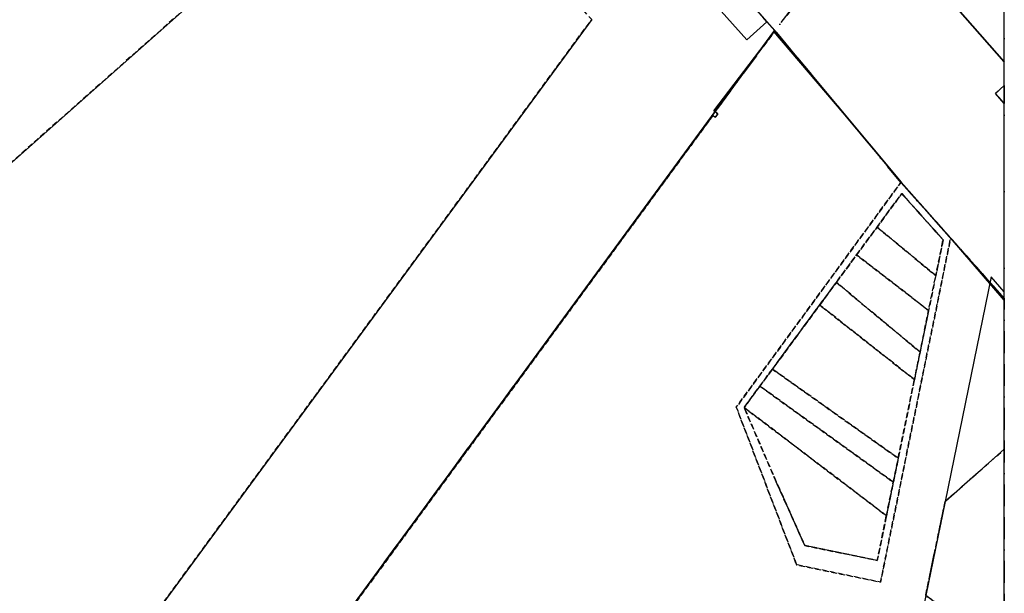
# Model space of a CAD drawing. Header units: millimetres. Extents: x 147731170 to 148246816, y 410327848 to 410827848.
# Tile 63 of 79: x 148174678 to 148231816, y 410614491 to 410647794. Entities that reach past the tile are written whole.
import ezdxf

# ---------------------------------------------------------------- set-up
doc = ezdxf.new("R2010")
doc.units = ezdxf.units.MM
doc.header["$LTSCALE"] = 100
for name, pattern in [('BORDER', [44.45, 12.7, -6.35, 12.7, -6.35, 0, -6.35]), ('HIDDEN', [9.525, 6.35, -3.175]), ('HIDDEN2', [4.7625, 3.175, -1.5875])]:
    doc.linetypes.add(name, pattern=pattern)
for name, color, linetype in [('BEGROEIDTERREINDEEL', 3, 'HIDDEN2'), ('ONBEGROEIDTERREINDEEL', 15, 'HIDDEN2'), ('PAND', 240, 'Continuous'), ('PERCEEL', 210, 'BORDER'), ('RASTERVERDELING', 8, 'HIDDEN'), ('SCHEIDING', 14, 'HIDDEN2'), ('WEGDEEL', 8, 'Continuous')]:
    doc.layers.add(name, color=color, linetype=linetype)

msp = doc.modelspace()

# ---------------------------------------------------------------- linework, layer by layer
at = {"layer": 'BEGROEIDTERREINDEEL', "flags": 128}
for points in [[(148224429, 410635748), (148227838, 410632936), (148228265, 410635017), (148225864, 410637696), (148224429, 410635748)], [(148227838, 410632936), (148224429, 410635748), (148223241, 410634134), (148227422, 410630912), (148227838, 410632936)], [(148222070, 410632544), (148226926, 410628499), (148227422, 410630912), (148223241, 410634134), (148222070, 410632544)], [(148226926, 410628499), (148222070, 410632544), (148221100, 410631228), (148226598, 410626901), (148226926, 410628499)], [(148225660, 410622332), (148226598, 410626901), (148221100, 410631228), (148218360, 410627507), (148225660, 410622332)], [(148217633, 410626520), (148225375, 410620947), (148225660, 410622332), (148218360, 410627507), (148217633, 410626520)], [(148225375, 410620947), (148217633, 410626520), (148216719, 410625279), (148224975, 410618999), (148225375, 410620947)], [(148224975, 410618999), (148216719, 410625279), (148218579, 410620971), (148220237, 410617264), (148224441, 410616399), (148224975, 410618999)]]:
    msp.add_lwpolyline(points, dxfattribs=at)
at = {"layer": 'ONBEGROEIDTERREINDEEL', "flags": 128}
for points in [[(148173004, 410600466), (148182075, 410597439), (148188154, 410605744), (148187645, 410606116), (148187540, 410606192), (148187798, 410606536), (148181750, 410610952), (148181493, 410610599), (148181391, 410610676), (148180889, 410611056), (148207870, 410647802), (148197137, 410659842), (148146187, 410614682), (148150264, 410609059), (148155062, 410602439), (148164712, 410589128), (148165039, 410589581), (148173004, 410600466)], [(148171018, 410582555), (148170013, 410581202), (148174578, 410575480), (148181176, 410584413), (148187655, 410582750), (148192457, 410567101), (148177540, 410571218), (148176123, 410570254), (148181504, 410562697), (148184496, 410558495), (148185474, 410559198), (148185884, 410559492), (148186011, 410559370), (148194084, 410561853), (148196482, 410554057), (148197385, 410551121), (148199084, 410545596), (148195543, 410542995), (148200856, 410535552), (148203909, 410531275), (148204886, 410531958), (148210252, 410535709), (148225616, 410531780), (148223560, 410526810), (148225681, 410524949), (148231816, 410531838), (148231816, 410573882), (148220629, 410582098), (148221883, 410588203), (148225890, 410607708), (148227558, 410606951), (148227759, 410607922), (148227640, 410607954), (148227524, 410607994), (148227410, 410608042), (148227300, 410608097), (148227194, 410608159), (148227092, 410608228), (148226995, 410608304), (148226903, 410608387), (148226818, 410608475), (148226738, 410608569), (148226665, 410608668), (148226598, 410608771), (148226539, 410608879), (148226487, 410608991), (148226442, 410609106), (148226405, 410609223), (148226377, 410609343), (148226356, 410609464), (148226344, 410609587), (148226339, 410609710), (148226343, 410609833), (148226356, 410609956), (148226376, 410610077), (148226378, 410610086), (148226407, 410610205), (148226444, 410610322), (148226489, 410610437), (148226541, 410610548), (148226600, 410610655), (148226667, 410610758), (148226740, 410610857), (148226820, 410610950), (148226906, 410611038), (148226997, 410611120), (148227094, 410611196), (148227195, 410611265), (148227301, 410611327), (148227411, 410611382), (148227524, 410611429), (148227640, 410611469), (148227759, 410611501), (148227879, 410611525), (148228001, 410611540), (148228123, 410611548), (148228246, 410611548), (148228368, 410611539), (148228490, 410611522), (148228835, 410613218), (148227257, 410614361), (148228378, 410619819), (148231816, 410622859), (148231816, 410631622), (148228703, 410635131), (148224634, 410615140), (148219762, 410616147), (148216264, 410625297), (148225826, 410638364), (148218508, 410647139), (148214966, 410642496), (148215192, 410642328), (148215048, 410642128), (148214903, 410642235), (148188154, 410605744), (148182075, 410597439), (148172018, 410583763), (148171085, 410582521), (148171018, 410582555)], [(148231816, 410643966), (148231300, 410643511), (148231816, 410642928), (148231816, 410643966)], [(148228703, 410635131), (148225826, 410638364), (148216264, 410625297), (148219762, 410616147), (148224634, 410615140), (148228703, 410635131)], [(148227838, 410632936), (148227422, 410630912), (148226926, 410628499), (148226598, 410626901), (148225660, 410622332), (148225375, 410620947), (148224975, 410618999), (148224441, 410616399), (148220237, 410617264), (148218579, 410620971), (148216719, 410625279), (148217633, 410626520), (148218360, 410627507), (148221100, 410631228), (148222070, 410632544), (148223241, 410634134), (148224429, 410635748), (148225864, 410637696), (148228265, 410635017), (148227838, 410632936)]]:
    msp.add_lwpolyline(points, dxfattribs=at)
at = {"layer": 'PAND', "flags": 128}
for points in [[(148184590, 410600936), (148218446, 410647100), (148218490, 410647160), (148170343, 410701508), (148117619, 410654847), (148117732, 410654720), (148113500, 410650971), (148158710, 410587163), (148166369, 410576352), (148166440, 410576340), (148170013, 410581202), (148171018, 410582555), (148171085, 410582521), (148184590, 410600936)], [(148187305, 410670812), (148137561, 410626712), (148137975, 410626243), (148138064, 410626143), (148138426, 410626454), (148142599, 410620559), (148142170, 410620222), (148142290, 410620078), (148142684, 410619604), (148142724, 410619556), (148143092, 410619863), (148146094, 410615622), (148145697, 410615257), (148145802, 410615134), (148146187, 410614682), (148197137, 410659842)], [(148207870, 410647802), (148180889, 410611056), (148181391, 410610676), (148181493, 410610599), (148181750, 410610952), (148187798, 410606536), (148187540, 410606192), (148187645, 410606116), (148188154, 410605744), (148214903, 410642235), (148215048, 410642128), (148215192, 410642328), (148214966, 410642496), (148218508, 410647139), (148218041, 410647673), (148214901, 410651211)], [(148228703, 410635131), (148225826, 410638364), (148222471, 410642388), (148218446, 410647100), (148184590, 410600936), (148184581, 410600943), (148184585, 410600929), (148171085, 410582521), (148171018, 410582555), (148170013, 410581202), (148174304, 410575196), (148174149, 410575045), (148176655, 410571541), (148176771, 410571378), (148175451, 410570439), (148175348, 410570366), (148181048, 410562372)], [(148231816, 410531860), (148231816, 410631512), (148228703, 410635131)], [(148231816, 410631996), (148231054, 410632860), (148228378, 410619819), (148227257, 410614361), (148226378, 410610086), (148226376, 410610077), (148225890, 410607708), (148221883, 410588203), (148218536, 410583639), (148220629, 410582098), (148231816, 410573882), (148231816, 410631996)]]:
    msp.add_lwpolyline(points, dxfattribs=at)
at = {"layer": 'PERCEEL', "flags": 128}
for points in [[(148062555, 410749784), (148061325, 410746911), (148153969, 410723437), (148169135, 410705209), (148192340, 410679015), (148204312, 410665501), (148219466, 410648395), (148218499, 410647166), (148221994, 410642954), (148225833, 410638330), (148228657, 410635142), (148231816, 410631598), (148231816, 410531231), (148226275, 410524969), (148223723, 410527286), (148223539, 410526841), (148213294, 410520429), (148205239, 410531727), (148203799, 410530740), (148194962, 410543131), (148196387, 410544142), (148186392, 410558246), (148183890, 410556241), (148180765, 410559458), (148168654, 410546537), (148160825, 410538289), (148151552, 410532743), (148148144, 410530628), (148184439, 410487469), (148181773, 410485811), (148175103, 410482040), (148164839, 410476267), (148183176, 410458411), (148197978, 410443997), (148231816, 410426152), (148231816, 410708721), (148222405, 410711172), (148222292, 410710734), (148219708, 410711402), (148202942, 410715738), (148202249, 410715917), (148202299, 410716111), (148202309, 410716149), (148223966, 410799600), (148214971, 410801929), (148195933, 410729100), (148179146, 410733414), (148186390, 410761106), (148167640, 410766107), (148173713, 410789706), (148192546, 410784924), (148197661, 410805222), (148197946, 410806336), (148166569, 410814459), (148161554, 410815757), (148157304, 410816857), (148159783, 410826186), (148160225, 410827848), (148096050, 410827848), (148067953, 410762416), (148066439, 410758860), (148062555, 410749784)], [(148169012, 410703030), (148170949, 410700815), (148174893, 410696361), (148189031, 410680410), (148189105, 410680470), (148190598, 410678749), (148190551, 410678695), (148193693, 410675150), (148197606, 410670733), (148205503, 410661819), (148205585, 410661888), (148207064, 410660196), (148206998, 410660132), (148214901, 410651211), (148218041, 410647673), (148218499, 410647166), (148219466, 410648395), (148204312, 410665501), (148192340, 410679015), (148169135, 410705209), (148110157, 410652969), (148165491, 410574889), (148166459, 410576205), (148112226, 410652731), (148116865, 410656840), (148169012, 410703030)], [(148137836, 410626955), (148137561, 410626712), (148142170, 410620222), (148146149, 410614621), (148146385, 410614830), (148161182, 410593986), (148165851, 410590697), (148164211, 410588451), (148164858, 410587976), (148170908, 410583560), (148171512, 410583138), (148189853, 410608131), (148218499, 410647166), (148218041, 410647673), (148214901, 410651211), (148206998, 410660132), (148207064, 410660196), (148205585, 410661888), (148205503, 410661819), (148197606, 410670733), (148193693, 410675150), (148190551, 410678695), (148190598, 410678749), (148189105, 410680470), (148189031, 410680410), (148174893, 410696361), (148170949, 410700815), (148169012, 410703030), (148116865, 410656840), (148118179, 410655345), (148117619, 410654847), (148122214, 410648333), (148126194, 410642775), (148126422, 410642977), (148137836, 410626955)], [(148170028, 410581116), (148170049, 410581086), (148176980, 410571347), (148175571, 410570342), (148184412, 410557953), (148185863, 410558994), (148186392, 410558246), (148196387, 410544142), (148194962, 410543131), (148203799, 410530740), (148205239, 410531727), (148213294, 410520429), (148223539, 410526841), (148223723, 410527286), (148226275, 410524969), (148231816, 410531231), (148231816, 410573882), (148220629, 410582098), (148221883, 410588203), (148225890, 410607708), (148227558, 410606951), (148227759, 410607922), (148227724, 410607931), (148227637, 410607955), (148227551, 410607984), (148227467, 410608016), (148227385, 410608053), (148227304, 410608094), (148227226, 410608139), (148227150, 410608188), (148227077, 410608240), (148227006, 410608296), (148226938, 410608355), (148226872, 410608417), (148226811, 410608483), (148226752, 410608551), (148226697, 410608623), (148226645, 410608696), (148226597, 410608773), (148226553, 410608852), (148226513, 410608932), (148226476, 410609015), (148226444, 410609099), (148226416, 410609185), (148226393, 410609272), (148226373, 410609360), (148226358, 410609449), (148226347, 410609538), (148226341, 410609628), (148226339, 410609719), (148226342, 410609809), (148226349, 410609899), (148226360, 410609988), (148226378, 410610086), (148226384, 410610113), (148226406, 410610200), (148226432, 410610287), (148226462, 410610372), (148226497, 410610455), (148226535, 410610536), (148226578, 410610616), (148226624, 410610693), (148226674, 410610768), (148226728, 410610841), (148226785, 410610911), (148226845, 410610978), (148226909, 410611041), (148226976, 410611102), (148227046, 410611159), (148227118, 410611213), (148227193, 410611263), (148227270, 410611310), (148227350, 410611352), (148227431, 410611391), (148227515, 410611425), (148227599, 410611456), (148227686, 410611482), (148227773, 410611504), (148227862, 410611522), (148227951, 410611535), (148228041, 410611544), (148228131, 410611548), (148228221, 410611548), (148228311, 410611544), (148228401, 410611535), (148228490, 410611522), (148228835, 410613218), (148227257, 410614361), (148228378, 410619819), (148231816, 410622859), (148231816, 410631598), (148228657, 410635142), (148225833, 410638330), (148221994, 410642954), (148218499, 410647166), (148189853, 410608131), (148171512, 410583138), (148171466, 410583075), (148170028, 410581116)], [(148221883, 410588203), (148220629, 410582098), (148231816, 410573882), (148231816, 410622859), (148228378, 410619819), (148227257, 410614361), (148228835, 410613218), (148228490, 410611522), (148228401, 410611535), (148228311, 410611544), (148228221, 410611548), (148228131, 410611548), (148228041, 410611544), (148227951, 410611535), (148227862, 410611522), (148227773, 410611504), (148227686, 410611482), (148227599, 410611456), (148227515, 410611425), (148227431, 410611391), (148227350, 410611352), (148227270, 410611310), (148227193, 410611263), (148227118, 410611213), (148227046, 410611159), (148226976, 410611102), (148226909, 410611041), (148226845, 410610978), (148226785, 410610911), (148226728, 410610841), (148226674, 410610768), (148226624, 410610693), (148226578, 410610616), (148226535, 410610536), (148226497, 410610455), (148226462, 410610372), (148226432, 410610287), (148226406, 410610200), (148226384, 410610113), (148226378, 410610086), (148226360, 410609988), (148226349, 410609899), (148226342, 410609809), (148226339, 410609719), (148226341, 410609628), (148226347, 410609538), (148226358, 410609449), (148226373, 410609360), (148226393, 410609272), (148226416, 410609185), (148226444, 410609099), (148226476, 410609015), (148226513, 410608932), (148226553, 410608852), (148226597, 410608773), (148226645, 410608696), (148226697, 410608623), (148226752, 410608551), (148226811, 410608483), (148226872, 410608417), (148226938, 410608355), (148227006, 410608296), (148227077, 410608240), (148227150, 410608188), (148227226, 410608139), (148227304, 410608094), (148227385, 410608053), (148227467, 410608016), (148227551, 410607984), (148227637, 410607955), (148227724, 410607931), (148227759, 410607922), (148227558, 410606951), (148225890, 410607708), (148221883, 410588203)]]:
    msp.add_lwpolyline(points, dxfattribs=at)
at = {"layer": 'RASTERVERDELING', "flags": 128}
msp.add_lwpolyline([(147731816, 410327848), (148231816, 410327848), (148231816, 410827848), (147731816, 410827848), (147731816, 410327848)], dxfattribs=at)
at = {"layer": 'SCHEIDING', "flags": 128}
for points in [[(148224429, 410635748), (148225864, 410637696)], [(148225864, 410637696), (148228265, 410635017)], [(148223241, 410634134), (148224429, 410635748)], [(148228265, 410635017), (148227838, 410632936)], [(148222070, 410632544), (148223241, 410634134)], [(148227838, 410632936), (148227422, 410630912)], [(148221100, 410631228), (148222070, 410632544)], [(148218360, 410627507), (148221100, 410631228)], [(148227422, 410630912), (148226926, 410628499)], [(148226926, 410628499), (148226598, 410626901)], [(148217633, 410626520), (148218360, 410627507)], [(148216719, 410625279), (148217633, 410626520)], [(148226598, 410626901), (148225660, 410622332)], [(148218579, 410620971), (148216719, 410625279)], [(148225660, 410622332), (148225375, 410620947)], [(148220237, 410617264), (148218579, 410620971)], [(148225375, 410620947), (148224975, 410618999)], [(148224975, 410618999), (148224441, 410616399)], [(148224441, 410616399), (148220237, 410617264)]]:
    msp.add_lwpolyline(points, dxfattribs=at)
at = {"layer": 'WEGDEEL', "flags": 128}
for points in [[(148225872, 410652114), (148231816, 410645349), (148231816, 410654498)], [(148213727, 410650169), (148216867, 410646631), (148218041, 410647673), (148218508, 410647139), (148225826, 410638364), (148228703, 410635131), (148231816, 410631622), (148231816, 410645349), (148225872, 410652114)], [(148231300, 410643511), (148231816, 410643966), (148231816, 410642928), (148231300, 410643511)]]:
    msp.add_lwpolyline(points, dxfattribs=at)

doc.saveas('drawing.dxf')
